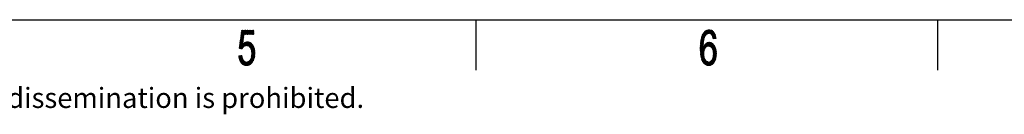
# Model space of a CAD drawing. Header units: millimetres. Extents: x 0 to 420, y 0 to 297.
# Tile 18 of 44: x 211 to 309, y 1 to 10. Entities that reach past the tile are written whole.
import ezdxf

# ---------------------------------------------------------------- set-up
doc = ezdxf.new("R2010")
doc.units = ezdxf.units.MM
doc.layers.add('1', color=7, linetype='Continuous', true_color=0xffffff)

msp = doc.modelspace()

# ---------------------------------------------------------------- linework, layer by layer
at = {"layer": '1', "color": 18, "linetype": 'Continuous', "lineweight": 25}
for p, q in [((10, 10), (410, 10)), ((256, 10), (256, 5)), ((302, 10), (302, 5))]:
    msp.add_line(p, q, dxfattribs=at)
at = {"layer": '1', "color": 18, "linetype": 'Continuous', "lineweight": 13}
for p, q in [((233.114, 8.952), (232.52, 7.924)), ((232.529, 7.99), (233.085, 8.952)), ((233.055, 8.952), (232.538, 8.056)), ((232.546, 8.122), (233.026, 8.952)), ((232.997, 8.952), (232.555, 8.187)), ((232.564, 8.253), (232.967, 8.952)), ((232.938, 8.952), (232.573, 8.319)), ((232.581, 8.385), (232.909, 8.952)), ((232.879, 8.952), (232.59, 8.451)), ((232.599, 8.517), (232.85, 8.952)), ((232.821, 8.952), (232.607, 8.583)), ((232.616, 8.648), (232.791, 8.952)), ((232.762, 8.952), (232.625, 8.714)), ((232.633, 8.78), (232.733, 8.952)), ((232.703, 8.952), (232.642, 8.846)), ((233.874, 8.844), (232.642, 8.844)), ((232.643, 8.85), (232.882, 8.436)), ((232.645, 8.869), (233.874, 8.869)), ((233.874, 8.895), (232.648, 8.895)), ((232.888, 8.477), (232.648, 8.892)), ((232.651, 8.912), (232.674, 8.952)), ((232.652, 8.92), (233.874, 8.92)), ((232.654, 8.933), (232.893, 8.518)), ((233.874, 8.946), (232.655, 8.946)), ((232.909, 8.542), (232.672, 8.952)), ((232.701, 8.952), (232.938, 8.542)), ((232.967, 8.542), (232.73, 8.952)), ((232.76, 8.952), (232.997, 8.542)), ((233.026, 8.542), (232.789, 8.952)), ((232.818, 8.952), (233.055, 8.542)), ((233.085, 8.542), (232.848, 8.952)), ((232.877, 8.952), (233.114, 8.542)), ((233.143, 8.542), (232.906, 8.952)), ((232.906, 8.542), (233.143, 8.952)), ((232.936, 8.952), (233.173, 8.542)), ((233.173, 8.952), (232.936, 8.542)), ((233.202, 8.542), (232.965, 8.952)), ((232.965, 8.542), (233.202, 8.952)), ((232.994, 8.952), (233.231, 8.542)), ((233.231, 8.952), (232.994, 8.542)), ((233.261, 8.542), (233.024, 8.952)), ((233.024, 8.542), (233.261, 8.952)), ((233.053, 8.952), (233.29, 8.542)), ((233.29, 8.952), (233.053, 8.542)), ((233.319, 8.542), (233.082, 8.952)), ((233.082, 8.542), (233.319, 8.952)), ((233.112, 8.952), (233.349, 8.542)), ((233.349, 8.952), (233.112, 8.542)), ((233.378, 8.542), (233.141, 8.952)), ((233.141, 8.542), (233.378, 8.952)), ((233.17, 8.952), (233.407, 8.542)), ((233.407, 8.952), (233.17, 8.542)), ((233.437, 8.542), (233.2, 8.952)), ((233.2, 8.542), (233.437, 8.952)), ((233.229, 8.952), (233.466, 8.542)), ((233.466, 8.952), (233.229, 8.542)), ((233.495, 8.542), (233.258, 8.952)), ((233.258, 8.542), (233.495, 8.952)), ((233.288, 8.952), (233.525, 8.542)), ((233.525, 8.952), (233.288, 8.542)), ((233.554, 8.542), (233.317, 8.952)), ((233.317, 8.542), (233.554, 8.952)), ((233.346, 8.952), (233.583, 8.542)), ((233.583, 8.952), (233.346, 8.542)), ((233.613, 8.542), (233.376, 8.952)), ((233.376, 8.542), (233.613, 8.952)), ((233.405, 8.952), (233.642, 8.542)), ((233.642, 8.952), (233.405, 8.542)), ((233.671, 8.542), (233.434, 8.952)), ((233.434, 8.542), (233.671, 8.952)), ((233.464, 8.952), (233.701, 8.542)), ((233.701, 8.952), (233.464, 8.542)), ((233.73, 8.542), (233.493, 8.952)), ((233.493, 8.542), (233.73, 8.952)), ((233.522, 8.952), (233.759, 8.542)), ((233.759, 8.952), (233.522, 8.542)), ((233.789, 8.542), (233.552, 8.952)), ((233.552, 8.542), (233.789, 8.952)), ((233.581, 8.952), (233.818, 8.542)), ((233.818, 8.952), (233.581, 8.542)), ((233.847, 8.542), (233.61, 8.952)), ((233.61, 8.542), (233.847, 8.952)), ((233.64, 8.952), (233.874, 8.546)), ((233.874, 8.948), (233.64, 8.542)), ((233.874, 8.597), (233.669, 8.952)), ((233.669, 8.542), (233.874, 8.897)), ((233.698, 8.952), (233.874, 8.647)), ((233.874, 8.847), (233.698, 8.542)), ((233.874, 8.698), (233.728, 8.952)), ((233.757, 8.952), (233.874, 8.749)), ((233.874, 8.8), (233.786, 8.952)), ((233.816, 8.952), (233.874, 8.851)), ((233.874, 8.901), (233.845, 8.952)), ((278.368, 7.593), (279.183, 9.005)), ((279.15, 8.999), (278.374, 7.655)), ((278.382, 7.719), (279.117, 8.993)), ((279.084, 8.987), (278.389, 7.783)), ((278.397, 7.848), (279.052, 8.981)), ((279.019, 8.975), (278.405, 7.912)), ((278.413, 7.977), (278.984, 8.966)), ((278.937, 8.935), (278.427, 8.051)), ((278.448, 8.14), (278.89, 8.905)), ((278.843, 8.874), (278.47, 8.228)), ((278.492, 8.316), (278.796, 8.844)), ((278.791, 8.84), (278.96, 8.546)), ((279.63, 8.844), (278.797, 8.844)), ((278.984, 8.557), (278.812, 8.854)), ((278.833, 8.868), (279.007, 8.568)), ((278.836, 8.869), (279.599, 8.869)), ((279.03, 8.578), (278.855, 8.882)), ((279.568, 8.895), (278.875, 8.895)), ((278.876, 8.896), (279.053, 8.589)), ((279.216, 9.012), (278.885, 8.438)), ((279.077, 8.599), (278.897, 8.909)), ((278.914, 8.92), (279.538, 8.92)), ((278.919, 8.923), (279.1, 8.61)), ((279.123, 8.62), (278.94, 8.937)), ((279.507, 8.946), (278.953, 8.946)), ((278.961, 8.951), (279.146, 8.631)), ((278.982, 8.556), (279.245, 9.011)), ((279.17, 8.641), (278.983, 8.965)), ((278.997, 8.971), (279.428, 8.971)), ((279.007, 8.973), (279.193, 8.652)), ((279.271, 9.006), (279.022, 8.574)), ((279.218, 8.66), (279.034, 8.978)), ((279.06, 8.983), (279.253, 8.65)), ((279.062, 8.593), (279.297, 9)), ((279.288, 8.64), (279.087, 8.988)), ((279.323, 8.994), (279.102, 8.611)), ((279.113, 8.993), (279.323, 8.63)), ((279.313, 8.996), (279.134, 8.996)), ((279.358, 8.62), (279.14, 8.997)), ((279.141, 8.629), (279.349, 8.988)), ((279.166, 9.002), (279.408, 8.584)), ((279.375, 8.983), (279.181, 8.647)), ((279.479, 8.512), (279.193, 9.007)), ((279.218, 8.66), (279.401, 8.977)), ((279.219, 9.012), (279.734, 8.121)), ((279.427, 8.971), (279.243, 8.652)), ((279.761, 8.124), (279.25, 9.01)), ((279.268, 8.645), (279.453, 8.965)), ((279.284, 9.003), (279.789, 8.128)), ((279.479, 8.96), (279.294, 8.638)), ((279.816, 8.131), (279.317, 8.995)), ((279.319, 8.631), (279.503, 8.949)), ((279.522, 8.933), (279.344, 8.624)), ((279.351, 8.988), (279.844, 8.134)), ((279.369, 8.617), (279.542, 8.916)), ((279.872, 8.137), (279.384, 8.981)), ((279.562, 8.9), (279.39, 8.602)), ((279.409, 8.583), (279.582, 8.884)), ((279.418, 8.973), (279.899, 8.14)), ((279.602, 8.867), (279.427, 8.565)), ((279.446, 8.546), (279.622, 8.851)), ((279.926, 8.144), (279.452, 8.966)), ((279.642, 8.834), (279.464, 8.527)), ((279.485, 8.958), (279.91, 8.223)), ((279.894, 8.301), (279.536, 8.922)), ((279.592, 8.875), (279.878, 8.379)), ((279.862, 8.458), (279.648, 8.829)), ((232.425, 7.199), (232.799, 7.848)), ((232.809, 7.916), (232.433, 7.265)), ((232.442, 7.331), (232.818, 7.983)), ((232.828, 8.05), (232.451, 7.397)), ((232.46, 7.463), (232.837, 8.117)), ((232.847, 8.184), (232.468, 7.529)), ((232.477, 7.595), (232.856, 8.251)), ((232.865, 8.318), (232.486, 7.66)), ((232.494, 7.726), (232.875, 8.386)), ((232.884, 8.453), (232.503, 7.792)), ((232.511, 7.853), (232.8, 7.853)), ((232.512, 7.858), (232.894, 8.52)), ((232.512, 7.858), (232.841, 7.287)), ((232.804, 7.879), (232.514, 7.879)), ((232.858, 7.309), (232.517, 7.899)), ((232.518, 7.904), (232.807, 7.904)), ((232.811, 7.93), (232.521, 7.93)), ((232.523, 7.94), (232.874, 7.331)), ((232.524, 7.955), (232.814, 7.955)), ((232.894, 7.349), (232.528, 7.982)), ((232.818, 7.98), (232.528, 7.98)), ((232.531, 8.006), (232.822, 8.006)), ((232.533, 8.023), (232.767, 7.618)), ((232.825, 8.031), (232.535, 8.031)), ((232.538, 8.057), (232.829, 8.057)), ((232.773, 7.659), (232.539, 8.064)), ((232.832, 8.082), (232.541, 8.082)), ((232.544, 8.106), (232.779, 7.7)), ((232.545, 8.107), (232.836, 8.107)), ((232.839, 8.133), (232.548, 8.133)), ((232.784, 7.741), (232.55, 8.147)), ((232.551, 8.158), (232.843, 8.158)), ((232.555, 8.189), (232.79, 7.782)), ((232.846, 8.184), (232.555, 8.184)), ((232.558, 8.209), (232.85, 8.209)), ((232.854, 8.234), (232.561, 8.234)), ((232.796, 7.823), (232.561, 8.23)), ((232.565, 8.26), (232.857, 8.26)), ((232.566, 8.271), (232.802, 7.864)), ((232.861, 8.285), (232.568, 8.285)), ((232.571, 8.311), (232.864, 8.311)), ((232.807, 7.904), (232.572, 8.313)), ((232.868, 8.336), (232.575, 8.336)), ((232.577, 8.354), (232.813, 7.945)), ((232.578, 8.361), (232.871, 8.361)), ((232.875, 8.387), (232.581, 8.387)), ((232.819, 7.986), (232.583, 8.395)), ((232.585, 8.412), (232.879, 8.412)), ((232.882, 8.438), (232.588, 8.438)), ((232.588, 8.437), (232.825, 8.027)), ((232.591, 8.463), (232.886, 8.463)), ((232.83, 8.068), (232.594, 8.478)), ((232.889, 8.488), (232.595, 8.488)), ((232.598, 8.514), (232.893, 8.514)), ((232.599, 8.519), (232.836, 8.109)), ((232.896, 8.539), (232.602, 8.539)), ((232.842, 8.15), (232.604, 8.561)), ((232.605, 8.565), (233.874, 8.565)), ((233.874, 8.59), (232.608, 8.59)), ((232.61, 8.602), (232.847, 8.191)), ((232.612, 8.615), (233.874, 8.615)), ((232.853, 8.231), (232.615, 8.643)), ((233.874, 8.641), (232.615, 8.641)), ((232.618, 8.666), (233.874, 8.666)), ((232.621, 8.685), (232.859, 8.272)), ((233.874, 8.692), (232.622, 8.692)), ((232.625, 8.717), (233.874, 8.717)), ((232.865, 8.313), (232.626, 8.726)), ((233.874, 8.742), (232.628, 8.742)), ((232.632, 8.768), (233.874, 8.768)), ((232.632, 8.767), (232.87, 8.354)), ((233.874, 8.793), (232.635, 8.793)), ((232.876, 8.395), (232.637, 8.809)), ((232.638, 8.819), (233.874, 8.819)), ((233.728, 8.542), (233.874, 8.796)), ((233.874, 8.745), (233.757, 8.542)), ((233.786, 8.542), (233.874, 8.694)), ((233.874, 8.643), (233.816, 8.542)), ((233.845, 8.542), (233.874, 8.593)), ((233.874, 8.542), (233.874, 8.542)), ((278.691, 7.899), (278.358, 7.323)), ((278.36, 7.377), (278.708, 7.979)), ((278.725, 8.059), (278.362, 7.431)), ((278.364, 7.485), (278.755, 8.163)), ((278.815, 8.317), (278.366, 7.539)), ((278.398, 7.853), (278.686, 7.853)), ((278.688, 7.879), (278.401, 7.879)), ((278.402, 7.887), (278.656, 7.448)), ((278.404, 7.904), (278.692, 7.904)), ((278.697, 7.93), (278.407, 7.93)), ((278.658, 7.496), (278.407, 7.929)), ((278.41, 7.955), (278.703, 7.955)), ((278.412, 7.971), (278.659, 7.544)), ((278.708, 7.98), (278.413, 7.98)), ((278.661, 7.592), (278.417, 8.013)), ((278.417, 8.006), (278.713, 8.006)), ((278.719, 8.031), (278.422, 8.031)), ((278.426, 8.049), (278.663, 7.639)), ((278.428, 8.057), (278.724, 8.057)), ((278.729, 8.082), (278.434, 8.082)), ((278.668, 7.682), (278.435, 8.085)), ((278.44, 8.107), (278.735, 8.107)), ((278.444, 8.12), (278.672, 7.725)), ((278.743, 8.133), (278.447, 8.133)), ((278.677, 7.768), (278.452, 8.156)), ((278.453, 8.158), (278.753, 8.158)), ((278.763, 8.184), (278.459, 8.184)), ((278.461, 8.192), (278.681, 7.811)), ((278.465, 8.209), (278.773, 8.209)), ((278.686, 7.853), (278.47, 8.227)), ((278.783, 8.234), (278.472, 8.234)), ((278.478, 8.26), (278.793, 8.26)), ((278.479, 8.263), (278.69, 7.896)), ((278.803, 8.285), (278.484, 8.285)), ((278.698, 7.934), (278.487, 8.299)), ((278.49, 8.311), (278.812, 8.311)), ((278.822, 8.336), (278.496, 8.336)), ((278.496, 8.334), (278.706, 7.971)), ((278.505, 8.361), (278.832, 8.361)), ((278.714, 8.008), (278.507, 8.366)), ((278.849, 8.387), (278.516, 8.387)), ((278.52, 8.395), (278.722, 8.045)), ((278.527, 8.412), (278.867, 8.412)), ((278.73, 8.082), (278.532, 8.424)), ((278.884, 8.438), (278.538, 8.438)), ((278.545, 8.453), (278.738, 8.119)), ((278.549, 8.463), (278.902, 8.463)), ((278.694, 8.718), (278.556, 8.478)), ((278.75, 8.149), (278.558, 8.482)), ((278.92, 8.488), (278.56, 8.488)), ((278.57, 8.511), (278.762, 8.179)), ((278.571, 8.514), (278.937, 8.514)), ((278.955, 8.539), (278.582, 8.539)), ((278.773, 8.21), (278.583, 8.54)), ((278.593, 8.565), (279, 8.565)), ((278.595, 8.569), (278.785, 8.24)), ((279.056, 8.59), (278.604, 8.59)), ((278.797, 8.271), (278.608, 8.598)), ((278.616, 8.615), (279.112, 8.615)), ((278.622, 8.624), (278.809, 8.301)), ((279.168, 8.641), (278.635, 8.641)), ((278.82, 8.331), (278.639, 8.646)), ((278.655, 8.666), (279.767, 8.666)), ((278.656, 8.668), (278.832, 8.362)), ((278.848, 8.385), (278.673, 8.689)), ((279.753, 8.692), (278.674, 8.692)), ((278.689, 8.711), (278.864, 8.408)), ((278.694, 8.717), (279.739, 8.717)), ((278.88, 8.431), (278.706, 8.733)), ((279.726, 8.742), (278.713, 8.742)), ((278.723, 8.755), (278.896, 8.454)), ((278.732, 8.768), (279.712, 8.768)), ((278.912, 8.477), (278.739, 8.777)), ((279.691, 8.793), (278.752, 8.793)), ((278.756, 8.799), (278.928, 8.5)), ((278.771, 8.819), (279.661, 8.819)), ((278.944, 8.523), (278.773, 8.821)), ((279.78, 8.641), (279.285, 8.641)), ((279.376, 8.615), (279.794, 8.615)), ((279.808, 8.59), (279.402, 8.59)), ((279.427, 8.565), (279.821, 8.565)), ((279.835, 8.539), (279.452, 8.539)), ((279.477, 8.514), (279.849, 8.514)), ((279.483, 8.508), (279.661, 8.818)), ((279.681, 8.802), (279.501, 8.49)), ((279.856, 8.488), (279.502, 8.488)), ((279.517, 8.466), (279.701, 8.785)), ((279.518, 8.463), (279.861, 8.463)), ((279.866, 8.438), (279.526, 8.438)), ((279.716, 8.76), (279.527, 8.433)), ((279.706, 8.118), (279.53, 8.423)), ((279.534, 8.412), (279.872, 8.412)), ((279.537, 8.4), (279.73, 8.734)), ((279.877, 8.387), (279.541, 8.387)), ((279.744, 8.708), (279.548, 8.367)), ((279.549, 8.361), (279.882, 8.361)), ((279.887, 8.336), (279.557, 8.336)), ((279.558, 8.334), (279.759, 8.681)), ((279.564, 8.314), (279.679, 8.115)), ((279.565, 8.311), (279.892, 8.311)), ((279.773, 8.655), (279.568, 8.301)), ((279.897, 8.285), (279.573, 8.285)), ((279.578, 8.267), (279.787, 8.629)), ((279.581, 8.26), (279.902, 8.26)), ((279.801, 8.602), (279.588, 8.234)), ((279.908, 8.234), (279.588, 8.234)), ((279.596, 8.209), (279.913, 8.209)), ((279.651, 8.112), (279.598, 8.205)), ((279.599, 8.201), (279.815, 8.576)), ((279.918, 8.184), (279.604, 8.184)), ((279.829, 8.55), (279.609, 8.168)), ((279.612, 8.158), (279.923, 8.158)), ((279.619, 8.135), (279.843, 8.524)), ((279.835, 8.133), (279.62, 8.133)), ((279.855, 8.493), (279.634, 8.11)), ((279.665, 8.114), (279.863, 8.455)), ((279.87, 8.418), (279.697, 8.117)), ((279.728, 8.121), (279.878, 8.38)), ((279.886, 8.343), (279.76, 8.124)), ((279.791, 8.128), (279.893, 8.305)), ((279.901, 8.267), (279.822, 8.131)), ((279.854, 8.135), (279.909, 8.23)), ((279.916, 8.192), (279.885, 8.138)), ((279.916, 8.142), (279.924, 8.155)), ((232.419, 7.154), (232.419, 7.155)), ((232.751, 7.168), (232.421, 7.168)), ((232.424, 7.196), (232.452, 7.148)), ((232.424, 7.193), (232.77, 7.193)), ((232.79, 7.781), (232.427, 7.153)), ((232.789, 7.218), (232.427, 7.218)), ((232.485, 7.142), (232.43, 7.237)), ((232.431, 7.244), (232.808, 7.244)), ((232.827, 7.269), (232.434, 7.269)), ((232.435, 7.279), (232.518, 7.136)), ((232.437, 7.295), (232.847, 7.295)), ((232.55, 7.13), (232.441, 7.32)), ((232.866, 7.32), (232.441, 7.32)), ((232.444, 7.345), (232.885, 7.345)), ((232.446, 7.361), (232.583, 7.124)), ((232.954, 7.371), (232.447, 7.371)), ((232.451, 7.396), (233.024, 7.396)), ((232.616, 7.118), (232.452, 7.403)), ((232.454, 7.148), (232.781, 7.714)), ((233.094, 7.422), (232.454, 7.422)), ((232.457, 7.447), (233.799, 7.447)), ((232.457, 7.444), (232.649, 7.112)), ((233.785, 7.472), (232.461, 7.472)), ((232.682, 7.106), (232.462, 7.486)), ((232.464, 7.498), (233.772, 7.498)), ((233.751, 7.523), (232.467, 7.523)), ((232.468, 7.527), (232.708, 7.111)), ((232.471, 7.549), (233.728, 7.549)), ((232.725, 7.133), (232.473, 7.568)), ((233.706, 7.574), (232.474, 7.574)), ((232.478, 7.599), (233.683, 7.599)), ((232.479, 7.61), (232.741, 7.155)), ((232.771, 7.647), (232.48, 7.143)), ((232.768, 7.625), (232.481, 7.625)), ((232.758, 7.177), (232.484, 7.651)), ((232.484, 7.65), (232.772, 7.65)), ((232.485, 7.142), (232.732, 7.142)), ((232.775, 7.676), (232.488, 7.676)), ((232.49, 7.692), (232.775, 7.199)), ((232.491, 7.701), (232.779, 7.701)), ((232.782, 7.726), (232.494, 7.726)), ((232.791, 7.221), (232.495, 7.734)), ((232.498, 7.752), (232.786, 7.752)), ((232.789, 7.777), (232.501, 7.777)), ((232.501, 7.775), (232.808, 7.243)), ((232.504, 7.803), (232.793, 7.803)), ((232.824, 7.265), (232.506, 7.816)), ((232.507, 7.138), (232.781, 7.613)), ((232.797, 7.828), (232.508, 7.828)), ((232.831, 7.649), (232.533, 7.133)), ((232.56, 7.128), (232.882, 7.686)), ((232.933, 7.723), (232.586, 7.123)), ((232.613, 7.118), (232.983, 7.76)), ((232.712, 7.117), (232.622, 7.117)), ((233.02, 7.772), (232.639, 7.114)), ((232.666, 7.109), (233.053, 7.78)), ((233.087, 7.788), (232.692, 7.104)), ((232.773, 7.607), (232.918, 7.357)), ((232.783, 7.211), (233.121, 7.796)), ((232.942, 7.366), (232.794, 7.622)), ((233.66, 7.625), (232.797, 7.625)), ((232.815, 7.637), (232.966, 7.375)), ((232.832, 7.65), (233.637, 7.65)), ((232.991, 7.384), (232.835, 7.653)), ((232.856, 7.668), (233.015, 7.393)), ((233.614, 7.676), (232.867, 7.676)), ((233.039, 7.402), (232.877, 7.683)), ((233.155, 7.804), (232.892, 7.348)), ((232.897, 7.698), (233.063, 7.41)), ((232.902, 7.701), (233.574, 7.701)), ((233.087, 7.419), (232.918, 7.713)), ((232.929, 7.361), (233.189, 7.812)), ((233.531, 7.726), (232.937, 7.726)), ((232.939, 7.728), (233.112, 7.428)), ((233.136, 7.437), (232.959, 7.743)), ((233.223, 7.819), (232.966, 7.375)), ((232.972, 7.752), (233.488, 7.752)), ((232.98, 7.758), (233.166, 7.436)), ((233.003, 7.389), (233.25, 7.817)), ((233.2, 7.428), (233.003, 7.769)), ((233.029, 7.775), (233.234, 7.419)), ((233.277, 7.812), (233.04, 7.402)), ((233.444, 7.777), (233.04, 7.777)), ((233.268, 7.411), (233.055, 7.781)), ((233.078, 7.416), (233.304, 7.807)), ((233.081, 7.787), (233.303, 7.402)), ((233.337, 7.393), (233.107, 7.793)), ((233.33, 7.803), (233.115, 7.429)), ((233.132, 7.799), (233.383, 7.365)), ((233.15, 7.803), (233.331, 7.803)), ((233.15, 7.44), (233.357, 7.798)), ((233.449, 7.302), (233.158, 7.805)), ((233.384, 7.793), (233.176, 7.434)), ((233.184, 7.811), (233.514, 7.239)), ((233.202, 7.427), (233.41, 7.789)), ((233.976, 6.49), (233.21, 7.817)), ((233.812, 7.422), (233.225, 7.422)), ((233.436, 7.782), (233.227, 7.421)), ((233.238, 7.819), (233.979, 6.536)), ((233.253, 7.414), (233.458, 7.769)), ((233.982, 6.581), (233.271, 7.813)), ((233.48, 7.756), (233.279, 7.408)), ((233.303, 7.807), (233.985, 6.626)), ((233.304, 7.402), (233.502, 7.744)), ((233.326, 7.396), (233.826, 7.396)), ((233.524, 7.731), (233.33, 7.395)), ((233.989, 6.671), (233.336, 7.802)), ((233.355, 7.389), (233.545, 7.718)), ((233.369, 7.796), (233.987, 6.726)), ((233.567, 7.705), (233.375, 7.372)), ((233.839, 7.371), (233.377, 7.371)), ((233.394, 7.354), (233.589, 7.692)), ((233.982, 6.784), (233.401, 7.79)), ((233.403, 7.345), (233.853, 7.345)), ((233.611, 7.679), (233.413, 7.336)), ((233.866, 7.32), (233.43, 7.32)), ((233.432, 7.318), (233.629, 7.659)), ((233.435, 7.783), (233.977, 6.843)), ((233.647, 7.639), (233.451, 7.3)), ((233.456, 7.295), (233.879, 7.295)), ((233.47, 7.282), (233.665, 7.62)), ((233.973, 6.902), (233.479, 7.757)), ((233.892, 7.269), (233.483, 7.269)), ((233.683, 7.6), (233.489, 7.264)), ((233.507, 7.246), (233.7, 7.58)), ((233.509, 7.244), (233.899, 7.244)), ((233.524, 7.731), (233.968, 6.961)), ((233.718, 7.56), (233.526, 7.227)), ((233.906, 7.218), (233.53, 7.218)), ((233.538, 7.198), (233.736, 7.54)), ((233.54, 7.195), (233.973, 6.445)), ((233.541, 7.193), (233.913, 7.193)), ((233.754, 7.52), (233.551, 7.169)), ((233.92, 7.168), (233.552, 7.168)), ((233.563, 7.142), (233.927, 7.142)), ((233.564, 7.14), (233.771, 7.499)), ((233.956, 7.032), (233.568, 7.705)), ((233.933, 7.117), (233.574, 7.117)), ((233.785, 7.473), (233.576, 7.111)), ((233.585, 7.091), (233.94, 7.091)), ((233.589, 7.082), (233.799, 7.446)), ((233.947, 7.066), (233.596, 7.066)), ((233.813, 7.42), (233.601, 7.053)), ((233.607, 7.041), (233.954, 7.041)), ((233.614, 7.676), (233.93, 7.128)), ((233.614, 7.024), (233.827, 7.393)), ((233.961, 7.015), (233.618, 7.015)), ((233.974, 6.885), (233.625, 6.28)), ((233.841, 7.367), (233.627, 6.995)), ((233.969, 6.4), (233.629, 6.99)), ((233.629, 6.99), (233.966, 6.99)), ((233.636, 6.96), (233.855, 7.34)), ((233.968, 6.964), (233.636, 6.964)), ((233.638, 6.939), (233.97, 6.939)), ((233.639, 6.356), (233.971, 6.93)), ((233.869, 7.314), (233.641, 6.918)), ((233.641, 6.918), (233.963, 6.361)), ((233.972, 6.914), (233.641, 6.914)), ((233.644, 6.888), (233.974, 6.888)), ((233.645, 6.875), (233.883, 7.287)), ((233.967, 6.975), (233.646, 6.418)), ((233.895, 7.257), (233.65, 6.832)), ((233.652, 6.481), (233.961, 7.015)), ((233.655, 6.79), (233.905, 7.223)), ((233.952, 7.05), (233.659, 6.543)), ((233.914, 7.188), (233.66, 6.747)), ((233.664, 6.704), (233.924, 7.153)), ((233.666, 6.606), (233.942, 7.084)), ((233.933, 7.119), (233.669, 6.662)), ((233.905, 7.223), (233.696, 7.585)), ((278.352, 7.142), (278.823, 7.142)), ((278.353, 7.161), (278.671, 7.712)), ((278.664, 7.65), (278.353, 7.11)), ((278.834, 7.168), (278.353, 7.168)), ((278.353, 7.16), (278.704, 6.552)), ((278.812, 7.117), (278.353, 7.117)), ((278.708, 6.493), (278.353, 7.109)), ((278.7, 6.61), (278.354, 7.208)), ((278.354, 7.193), (278.852, 7.193)), ((278.354, 7.091), (278.8, 7.091)), ((278.789, 7.066), (278.354, 7.066)), ((278.677, 7.774), (278.355, 7.215)), ((278.355, 7.063), (278.661, 7.593)), ((278.878, 7.218), (278.355, 7.218)), ((278.355, 7.055), (278.713, 6.435)), ((278.355, 7.041), (278.778, 7.041)), ((278.659, 7.539), (278.356, 7.015)), ((278.356, 7.256), (278.701, 6.659)), ((278.356, 7.244), (278.903, 7.244)), ((278.767, 7.015), (278.356, 7.015)), ((278.357, 7.269), (278.684, 7.836)), ((278.357, 7.295), (278.954, 7.295)), ((278.928, 7.269), (278.357, 7.269)), ((278.728, 6.357), (278.357, 7.001)), ((278.357, 6.99), (278.755, 6.99)), ((278.358, 6.967), (278.657, 7.485)), ((278.652, 7.32), (278.358, 7.32)), ((278.706, 6.701), (278.358, 7.304)), ((278.744, 6.964), (278.358, 6.964)), ((278.359, 7.352), (278.711, 6.744)), ((278.359, 7.345), (278.652, 7.345)), ((278.359, 6.947), (278.748, 6.272)), ((278.359, 6.939), (278.733, 6.939)), ((278.655, 7.431), (278.36, 6.919)), ((278.653, 7.371), (278.36, 7.371)), ((278.73, 6.914), (278.36, 6.914)), ((278.716, 6.786), (278.361, 7.4)), ((278.361, 7.396), (278.654, 7.396)), ((278.361, 6.871), (278.654, 7.377)), ((279.199, 5.441), (278.361, 6.892)), ((278.361, 6.888), (278.727, 6.888)), ((278.655, 7.422), (278.362, 7.422)), ((278.363, 7.448), (278.72, 6.828)), ((278.363, 7.447), (278.656, 7.447)), ((278.652, 7.323), (278.363, 6.823)), ((278.364, 7.498), (278.658, 7.498)), ((278.725, 6.87), (278.364, 7.496)), ((278.657, 7.472), (278.364, 7.472)), ((278.365, 6.775), (278.813, 7.552)), ((278.659, 7.523), (278.365, 7.523)), ((278.883, 7.622), (278.366, 6.727)), ((278.366, 7.549), (278.659, 7.549)), ((278.366, 7.544), (278.73, 6.913)), ((278.66, 7.574), (278.367, 7.574)), ((278.368, 7.599), (278.661, 7.599)), ((278.738, 6.95), (278.368, 7.591)), ((278.662, 7.625), (278.37, 7.625)), ((278.371, 6.684), (278.938, 7.667)), ((278.371, 7.636), (278.751, 6.979)), ((278.373, 7.65), (278.664, 7.65)), ((278.981, 7.69), (278.376, 6.642)), ((278.667, 7.676), (278.376, 7.676)), ((278.763, 7.008), (278.377, 7.678)), ((278.379, 7.701), (278.67, 7.701)), ((278.381, 6.601), (279.023, 7.713)), ((278.672, 7.726), (278.382, 7.726)), ((278.382, 7.72), (278.776, 7.037)), ((278.386, 7.752), (278.675, 7.752)), ((279.066, 7.735), (278.386, 6.559)), ((278.789, 7.065), (278.387, 7.762)), ((278.678, 7.777), (278.389, 7.777)), ((278.392, 7.804), (278.653, 7.352)), ((278.392, 7.803), (278.68, 7.803)), ((278.392, 6.517), (279.101, 7.746)), ((278.683, 7.828), (278.395, 7.828)), ((278.654, 7.4), (278.397, 7.846)), ((279.134, 7.751), (278.397, 6.475)), ((278.402, 6.433), (279.166, 7.757)), ((278.764, 7.01), (278.407, 6.392)), ((278.413, 6.351), (278.728, 6.897)), ((278.979, 7.32), (278.66, 7.32)), ((278.666, 7.33), (278.802, 7.094)), ((278.675, 7.345), (279.023, 7.345)), ((278.814, 7.123), (278.68, 7.355)), ((279.114, 7.371), (278.69, 7.371)), ((278.695, 7.38), (278.827, 7.152)), ((278.705, 7.396), (279.786, 7.396)), ((278.84, 7.18), (278.71, 7.405)), ((279.773, 7.422), (278.719, 7.422)), ((278.725, 7.43), (278.858, 7.199)), ((278.734, 7.447), (279.76, 7.447)), ((278.877, 7.218), (278.739, 7.456)), ((279.741, 7.472), (278.749, 7.472)), ((278.754, 7.481), (278.895, 7.236)), ((278.764, 7.498), (279.719, 7.498)), ((278.914, 7.255), (278.769, 7.506)), ((279.698, 7.523), (278.784, 7.523)), ((278.787, 7.526), (278.933, 7.273)), ((278.951, 7.292), (278.805, 7.544)), ((278.81, 7.549), (279.676, 7.549)), ((278.824, 7.563), (278.97, 7.311)), ((279.654, 7.574), (278.835, 7.574)), ((278.988, 7.329), (278.843, 7.582)), ((278.86, 7.599), (279.633, 7.599)), ((278.861, 7.6), (279.01, 7.342)), ((279.036, 7.349), (278.88, 7.619)), ((279.611, 7.625), (278.886, 7.625)), ((279.199, 7.762), (278.894, 7.235)), ((278.898, 7.637), (279.061, 7.356)), ((278.911, 7.65), (279.574, 7.65)), ((279.086, 7.363), (278.917, 7.656)), ((278.94, 7.668), (279.112, 7.37)), ((279.533, 7.676), (278.954, 7.676)), ((279.137, 7.377), (278.962, 7.68)), ((278.964, 7.304), (279.231, 7.768)), ((278.984, 7.692), (279.162, 7.384)), ((279.001, 7.701), (279.492, 7.701)), ((279.188, 7.39), (279.007, 7.704)), ((279.26, 7.768), (279.015, 7.343)), ((279.029, 7.716), (279.223, 7.381)), ((279.451, 7.726), (279.049, 7.726)), ((279.05, 7.353), (279.287, 7.763)), ((279.258, 7.371), (279.052, 7.728)), ((279.074, 7.74), (279.293, 7.361)), ((279.313, 7.758), (279.085, 7.363)), ((279.328, 7.351), (279.1, 7.746)), ((279.12, 7.373), (279.34, 7.753)), ((279.127, 7.75), (279.363, 7.341)), ((279.136, 7.752), (279.347, 7.752)), ((279.423, 7.288), (279.153, 7.755)), ((279.366, 7.748), (279.155, 7.382)), ((279.18, 7.759), (279.496, 7.213)), ((279.189, 7.39), (279.393, 7.743)), ((279.956, 6.466), (279.207, 7.764)), ((279.419, 7.738), (279.214, 7.383)), ((279.234, 7.768), (279.96, 6.511)), ((279.239, 7.376), (279.444, 7.73)), ((279.799, 7.371), (279.258, 7.371)), ((279.963, 6.555), (279.264, 7.767)), ((279.466, 7.717), (279.265, 7.369)), ((279.29, 7.362), (279.487, 7.704)), ((279.296, 7.761), (279.967, 6.6)), ((279.509, 7.69), (279.315, 7.355)), ((279.969, 6.647), (279.329, 7.755)), ((279.341, 7.348), (279.531, 7.677)), ((279.349, 7.345), (279.812, 7.345)), ((279.362, 7.749), (279.964, 6.706)), ((279.552, 7.663), (279.366, 7.341)), ((279.386, 7.325), (279.574, 7.65)), ((279.825, 7.32), (279.392, 7.32)), ((279.96, 6.764), (279.395, 7.743)), ((279.595, 7.637), (279.405, 7.307)), ((279.416, 7.295), (279.838, 7.295)), ((279.423, 7.288), (279.615, 7.62)), ((279.428, 7.737), (279.956, 6.822)), ((279.851, 7.269), (279.441, 7.269)), ((279.633, 7.599), (279.442, 7.269)), ((279.46, 7.25), (279.65, 7.579)), ((279.466, 7.244), (279.864, 7.244)), ((279.951, 6.881), (279.47, 7.714)), ((279.668, 7.558), (279.478, 7.231)), ((279.876, 7.218), (279.49, 7.218)), ((279.497, 7.212), (279.685, 7.538)), ((279.703, 7.517), (279.515, 7.193)), ((279.515, 7.193), (279.883, 7.193)), ((279.516, 7.686), (279.947, 6.939)), ((279.531, 7.17), (279.72, 7.497)), ((279.89, 7.168), (279.532, 7.168)), ((279.543, 7.142), (279.896, 7.142)), ((279.737, 7.476), (279.544, 7.14)), ((279.903, 7.117), (279.553, 7.117)), ((279.556, 7.111), (279.755, 7.456)), ((279.558, 7.104), (279.953, 6.421)), ((279.926, 7.026), (279.562, 7.658)), ((279.564, 7.091), (279.909, 7.091)), ((279.769, 7.43), (279.568, 7.081)), ((279.916, 7.066), (279.574, 7.066)), ((279.58, 7.051), (279.783, 7.403)), ((279.585, 7.041), (279.923, 7.041)), ((279.797, 7.376), (279.592, 7.022)), ((279.929, 7.015), (279.595, 7.015)), ((279.605, 6.992), (279.811, 7.349)), ((279.605, 6.99), (279.936, 6.99)), ((279.608, 7.629), (279.902, 7.118)), ((279.942, 6.964), (279.616, 6.964)), ((279.824, 7.322), (279.617, 6.962)), ((279.626, 6.939), (279.947, 6.939)), ((279.629, 6.932), (279.838, 7.295)), ((279.949, 6.376), (279.629, 6.932)), ((279.949, 6.914), (279.63, 6.914)), ((279.852, 7.268), (279.633, 6.889)), ((279.633, 6.888), (279.951, 6.888)), ((279.634, 6.332), (279.951, 6.881)), ((279.635, 6.87), (279.946, 6.332)), ((279.638, 6.846), (279.866, 7.241)), ((279.948, 6.926), (279.64, 6.393)), ((279.878, 7.212), (279.642, 6.803)), ((279.646, 6.455), (279.942, 6.966)), ((279.647, 6.76), (279.887, 7.177)), ((279.896, 7.142), (279.651, 6.717)), ((279.933, 7.002), (279.653, 6.517)), ((279.656, 6.674), (279.905, 7.107)), ((279.659, 6.578), (279.924, 7.037)), ((279.914, 7.072), (279.66, 6.631)), ((279.878, 7.21), (279.698, 7.522)), ((232.691, 6.406), (232.367, 6.406)), ((232.369, 6.392), (232.385, 6.419)), ((232.371, 6.38), (232.696, 6.38)), ((232.372, 6.372), (232.873, 5.504)), ((232.701, 6.355), (232.374, 6.355)), ((232.416, 6.423), (232.375, 6.351)), ((232.914, 5.484), (232.375, 6.418)), ((232.378, 6.329), (232.706, 6.329)), ((232.381, 6.31), (232.448, 6.427)), ((232.832, 5.524), (232.382, 6.304)), ((232.712, 6.304), (232.382, 6.304)), ((232.385, 6.279), (232.717, 6.279)), ((232.48, 6.431), (232.387, 6.27)), ((232.722, 6.253), (232.389, 6.253)), ((232.392, 6.237), (232.791, 5.544)), ((232.393, 6.229), (232.511, 6.434)), ((232.393, 6.228), (232.727, 6.228)), ((232.732, 6.202), (232.397, 6.202)), ((232.543, 6.438), (232.399, 6.189)), ((232.4, 6.177), (232.737, 6.177)), ((232.402, 6.421), (232.952, 5.469)), ((232.744, 5.576), (232.402, 6.169)), ((232.404, 6.148), (232.574, 6.442)), ((232.747, 6.152), (232.404, 6.152)), ((232.411, 6.126), (232.759, 6.126)), ((232.606, 6.446), (232.415, 6.115)), ((232.772, 6.101), (232.419, 6.101)), ((232.425, 6.083), (232.637, 6.45)), ((232.428, 6.075), (232.785, 6.075)), ((232.984, 5.464), (232.43, 6.425)), ((232.431, 6.067), (232.678, 5.639)), ((232.669, 6.453), (232.436, 6.051)), ((232.797, 6.05), (232.437, 6.05)), ((232.445, 6.025), (232.81, 6.025)), ((232.447, 6.019), (232.686, 6.432)), ((232.823, 5.999), (232.454, 5.999)), ((232.457, 6.428), (233.016, 5.46)), ((232.693, 6.394), (232.458, 5.987)), ((232.462, 5.974), (232.836, 5.974)), ((232.469, 5.955), (232.701, 6.357)), ((232.855, 5.948), (232.471, 5.948)), ((232.613, 5.701), (232.473, 5.944)), ((232.708, 6.319), (232.48, 5.923)), ((232.48, 5.923), (232.884, 5.923)), ((232.482, 6.431), (232.686, 6.431)), ((233.048, 5.455), (232.485, 6.431)), ((232.913, 5.898), (232.49, 5.898)), ((232.492, 5.894), (232.716, 6.281)), ((232.724, 6.244), (232.508, 5.869)), ((232.512, 6.435), (233.08, 5.451)), ((232.523, 5.845), (232.731, 6.206)), ((232.739, 6.168), (232.538, 5.82)), ((233.112, 5.446), (232.539, 6.438)), ((232.553, 5.795), (232.752, 6.14)), ((232.567, 6.441), (232.829, 5.988)), ((232.766, 6.113), (232.568, 5.77)), ((232.583, 5.746), (232.779, 6.086)), ((232.731, 6.208), (232.594, 6.444)), ((232.793, 6.059), (232.598, 5.721)), ((232.615, 5.699), (232.807, 6.032)), ((232.622, 6.448), (232.715, 6.286)), ((232.82, 6.004), (232.634, 5.681)), ((232.7, 6.364), (232.649, 6.451)), ((232.652, 5.663), (232.834, 5.977)), ((232.849, 5.953), (232.671, 5.645)), ((232.676, 6.454), (232.684, 6.442)), ((232.69, 5.627), (232.869, 5.936)), ((232.888, 5.919), (232.709, 5.609)), ((232.728, 5.591), (232.908, 5.902)), ((232.848, 5.954), (233.144, 5.442)), ((233.172, 5.444), (232.907, 5.903)), ((233.415, 5.918), (233.141, 5.442)), ((233.171, 5.444), (233.49, 5.996)), ((233.981, 6.796), (233.204, 5.45)), ((233.237, 5.456), (233.985, 6.751)), ((233.988, 6.706), (233.27, 5.462)), ((233.303, 5.468), (233.987, 6.654)), ((233.983, 6.596), (233.336, 5.475)), ((233.368, 5.481), (233.979, 6.538)), ((233.558, 5.588), (233.386, 5.886)), ((233.81, 5.898), (233.396, 5.898)), ((233.975, 6.48), (233.401, 5.487)), ((233.404, 5.906), (233.579, 5.602)), ((233.42, 5.923), (233.821, 5.923)), ((233.6, 5.616), (233.422, 5.925)), ((233.44, 5.944), (233.621, 5.631)), ((233.832, 5.948), (233.445, 5.948)), ((233.447, 5.515), (233.971, 6.423)), ((233.638, 5.653), (233.459, 5.963)), ((233.469, 5.974), (233.844, 5.974)), ((233.477, 5.982), (233.654, 5.675)), ((233.855, 5.999), (233.493, 5.999)), ((233.961, 6.355), (233.495, 5.547)), ((233.671, 5.698), (233.495, 6.002)), ((233.514, 6.021), (233.687, 5.72)), ((233.517, 6.025), (233.866, 6.025)), ((233.704, 5.742), (233.528, 6.047)), ((233.877, 6.05), (233.529, 6.05)), ((233.54, 6.076), (233.72, 5.764)), ((233.54, 6.075), (233.888, 6.075)), ((233.542, 5.578), (233.941, 6.269)), ((233.55, 6.1), (233.978, 6.841)), ((233.899, 6.101), (233.55, 6.101)), ((233.737, 5.786), (233.552, 6.106)), ((233.561, 6.126), (233.907, 6.126)), ((233.565, 6.135), (233.753, 5.808)), ((233.913, 6.152), (233.571, 6.152)), ((233.77, 5.831), (233.577, 6.165)), ((233.582, 6.177), (233.919, 6.177)), ((233.589, 6.194), (233.786, 5.853)), ((233.921, 6.183), (233.589, 5.609)), ((233.925, 6.202), (233.593, 6.202)), ((233.801, 5.878), (233.602, 6.224)), ((233.603, 6.228), (233.931, 6.228)), ((233.614, 6.254), (233.814, 5.907)), ((233.937, 6.253), (233.614, 6.253)), ((233.624, 6.279), (233.943, 6.279)), ((233.827, 5.936), (233.626, 6.283)), ((233.949, 6.304), (233.633, 6.304)), ((233.635, 6.319), (233.839, 5.964)), ((233.636, 6.329), (233.955, 6.329)), ((233.961, 6.355), (233.639, 6.355)), ((233.852, 5.993), (233.64, 6.361)), ((233.642, 6.38), (233.967, 6.38)), ((233.97, 6.406), (233.644, 6.406)), ((233.644, 6.404), (233.865, 6.022)), ((233.976, 6.863), (233.647, 6.863)), ((233.647, 6.431), (233.971, 6.431)), ((233.954, 6.325), (233.648, 6.855)), ((233.877, 6.051), (233.649, 6.447)), ((233.65, 6.837), (233.978, 6.837)), ((233.973, 6.456), (233.65, 6.456)), ((233.98, 6.812), (233.652, 6.812)), ((233.653, 6.49), (233.89, 6.08)), ((233.653, 6.482), (233.975, 6.482)), ((233.655, 6.793), (233.946, 6.289)), ((233.655, 6.787), (233.982, 6.787)), ((233.977, 6.507), (233.655, 6.507)), ((233.984, 6.761), (233.658, 6.761)), ((233.903, 6.109), (233.658, 6.533)), ((233.658, 6.533), (233.979, 6.533)), ((233.661, 6.736), (233.986, 6.736)), ((233.981, 6.558), (233.661, 6.558)), ((233.937, 6.252), (233.662, 6.73)), ((233.663, 6.575), (233.912, 6.144)), ((233.988, 6.71), (233.664, 6.71)), ((233.664, 6.583), (233.982, 6.583)), ((233.666, 6.685), (233.99, 6.685)), ((233.984, 6.609), (233.666, 6.609)), ((233.666, 5.692), (233.889, 6.078)), ((233.92, 6.18), (233.667, 6.618)), ((233.668, 6.667), (233.929, 6.216)), ((233.988, 6.66), (233.669, 6.66)), ((233.669, 6.634), (233.986, 6.634)), ((278.724, 6.863), (278.362, 6.863)), ((278.362, 6.838), (279.166, 5.447)), ((278.363, 6.837), (278.721, 6.837)), ((278.719, 6.812), (278.363, 6.812)), ((278.364, 6.787), (278.716, 6.787)), ((279.133, 5.453), (278.364, 6.784)), ((278.713, 6.761), (278.365, 6.761)), ((278.366, 6.736), (278.71, 6.736)), ((278.366, 6.73), (279.1, 5.459)), ((278.707, 6.71), (278.367, 6.71)), ((278.371, 6.685), (278.704, 6.685)), ((279.067, 5.466), (278.373, 6.668)), ((278.701, 6.66), (278.374, 6.66)), ((278.377, 6.634), (278.698, 6.634)), ((278.7, 6.609), (278.38, 6.609)), ((278.381, 6.603), (279.034, 5.472)), ((278.383, 6.583), (278.702, 6.583)), ((278.704, 6.558), (278.386, 6.558)), ((279.001, 5.478), (278.389, 6.539)), ((278.39, 6.533), (278.706, 6.533)), ((278.707, 6.507), (278.393, 6.507)), ((278.396, 6.482), (278.709, 6.482)), ((278.397, 6.474), (278.969, 5.484)), ((278.711, 6.456), (278.399, 6.456)), ((278.402, 6.431), (278.713, 6.431)), ((278.922, 5.513), (278.405, 6.409)), ((278.717, 6.406), (278.405, 6.406)), ((278.409, 6.38), (278.723, 6.38)), ((278.729, 6.355), (278.412, 6.355)), ((278.416, 6.339), (278.876, 5.543)), ((278.419, 6.329), (278.735, 6.329)), ((278.721, 6.834), (278.422, 6.316)), ((278.741, 6.304), (278.425, 6.304)), ((278.431, 6.28), (278.714, 6.77)), ((278.431, 6.279), (278.747, 6.279)), ((278.753, 6.253), (278.438, 6.253)), ((278.829, 5.573), (278.439, 6.249)), ((278.706, 6.706), (278.44, 6.245)), ((278.444, 6.228), (278.759, 6.228)), ((278.449, 6.21), (278.699, 6.643)), ((278.767, 6.202), (278.451, 6.202)), ((278.457, 6.177), (278.782, 6.177)), ((278.701, 6.595), (278.458, 6.174)), ((278.462, 6.158), (278.783, 5.603)), ((278.797, 6.152), (278.463, 6.152)), ((278.467, 6.139), (278.704, 6.55)), ((278.47, 6.126), (278.813, 6.126)), ((278.708, 6.505), (278.476, 6.104)), ((278.828, 6.101), (278.476, 6.101)), ((278.483, 6.075), (278.843, 6.075)), ((278.484, 6.068), (278.711, 6.46)), ((278.7, 5.694), (278.484, 6.068)), ((278.858, 6.05), (278.492, 6.05)), ((278.714, 6.416), (278.497, 6.039)), ((278.503, 6.025), (278.873, 6.025)), ((278.51, 6.01), (278.723, 6.38)), ((278.889, 5.999), (278.515, 5.999)), ((278.731, 6.343), (278.523, 5.982)), ((278.526, 5.974), (278.904, 5.974)), ((278.536, 5.953), (278.74, 6.307)), ((278.919, 5.948), (278.538, 5.948)), ((278.748, 6.271), (278.548, 5.925)), ((278.549, 5.923), (278.934, 5.923)), ((278.561, 5.896), (278.757, 6.235)), ((278.951, 5.898), (278.561, 5.898)), ((278.767, 6.202), (278.574, 5.868)), ((278.587, 5.839), (278.782, 6.177)), ((278.797, 6.152), (278.603, 5.817)), ((278.62, 5.795), (278.812, 6.127)), ((278.827, 6.102), (278.637, 5.774)), ((278.654, 5.752), (278.842, 6.077)), ((278.857, 6.052), (278.671, 5.731)), ((278.688, 5.71), (278.872, 6.027)), ((278.887, 6.002), (278.705, 5.688)), ((278.722, 5.667), (278.901, 5.978)), ((278.916, 5.953), (278.739, 5.645)), ((278.756, 5.624), (278.931, 5.928)), ((278.946, 5.903), (278.776, 5.607)), ((278.797, 5.593), (278.968, 5.89)), ((278.969, 5.89), (279.226, 5.445)), ((279.18, 5.444), (279.481, 5.965)), ((279.961, 6.746), (279.208, 5.441)), ((279.241, 5.447), (279.965, 6.701)), ((279.968, 6.656), (279.273, 5.453)), ((279.306, 5.459), (279.967, 6.604)), ((279.962, 6.545), (279.339, 5.465)), ((279.372, 5.471), (279.958, 6.486)), ((279.953, 6.427), (279.404, 5.477)), ((279.586, 5.584), (279.41, 5.887)), ((279.81, 5.898), (279.419, 5.898)), ((279.428, 5.907), (279.605, 5.6)), ((279.443, 5.923), (279.822, 5.923)), ((279.623, 5.621), (279.446, 5.927)), ((279.447, 5.499), (279.949, 6.368)), ((279.464, 5.946), (279.64, 5.642)), ((279.834, 5.948), (279.466, 5.948)), ((279.658, 5.662), (279.482, 5.966)), ((279.489, 5.974), (279.846, 5.974)), ((279.941, 6.305), (279.492, 5.527)), ((279.5, 5.986), (279.675, 5.683)), ((279.858, 5.999), (279.512, 5.999)), ((279.692, 5.703), (279.518, 6.005)), ((279.53, 6.025), (279.87, 6.025)), ((279.532, 6.031), (279.71, 5.724)), ((279.537, 5.554), (279.918, 6.214)), ((279.876, 6.05), (279.54, 6.05)), ((279.727, 5.745), (279.544, 6.062)), ((279.55, 6.075), (279.883, 6.075)), ((279.556, 6.092), (279.745, 5.765)), ((279.889, 6.101), (279.56, 6.101)), ((279.561, 6.104), (279.958, 6.791)), ((279.76, 5.79), (279.568, 6.122)), ((279.57, 6.126), (279.896, 6.126)), ((279.58, 6.152), (279.773, 5.818)), ((279.902, 6.152), (279.58, 6.152)), ((279.895, 6.123), (279.582, 5.582)), ((279.59, 6.177), (279.909, 6.177)), ((279.786, 5.846), (279.592, 6.182)), ((279.915, 6.202), (279.6, 6.202)), ((279.604, 6.212), (279.799, 5.874)), ((279.61, 6.228), (279.922, 6.228)), ((279.812, 5.902), (279.616, 6.242)), ((279.928, 6.253), (279.62, 6.253)), ((279.955, 6.836), (279.625, 6.266)), ((279.628, 6.272), (279.826, 5.93)), ((279.629, 6.279), (279.934, 6.279)), ((279.941, 6.304), (279.631, 6.304)), ((279.839, 5.958), (279.632, 6.316)), ((279.634, 6.329), (279.945, 6.329)), ((279.953, 6.863), (279.636, 6.863)), ((279.947, 6.355), (279.636, 6.355)), ((279.637, 6.359), (279.852, 5.986)), ((279.638, 6.837), (279.955, 6.837)), ((279.639, 6.38), (279.949, 6.38)), ((279.956, 6.812), (279.641, 6.812)), ((279.951, 6.406), (279.641, 6.406)), ((279.865, 6.014), (279.641, 6.402)), ((279.938, 6.294), (279.642, 6.808)), ((279.644, 6.787), (279.958, 6.787)), ((279.644, 6.431), (279.953, 6.431)), ((279.645, 6.445), (279.876, 6.047)), ((279.96, 6.761), (279.646, 6.761)), ((279.955, 6.456), (279.647, 6.456)), ((279.648, 6.746), (279.929, 6.258)), ((279.649, 6.736), (279.962, 6.736)), ((279.649, 6.482), (279.957, 6.482)), ((279.884, 6.082), (279.65, 6.488)), ((279.964, 6.71), (279.652, 6.71)), ((279.959, 6.507), (279.652, 6.507)), ((279.654, 6.685), (279.966, 6.685)), ((279.654, 6.533), (279.961, 6.533)), ((279.654, 6.532), (279.893, 6.117)), ((279.92, 6.223), (279.655, 6.684)), ((279.968, 6.66), (279.657, 6.66)), ((279.964, 6.558), (279.657, 6.558)), ((279.659, 6.583), (279.965, 6.583)), ((279.902, 6.153), (279.659, 6.575)), ((279.66, 6.634), (279.969, 6.634)), ((279.66, 5.665), (279.872, 6.032)), ((279.661, 6.622), (279.911, 6.188)), ((279.967, 6.609), (279.662, 6.609)), ((232.506, 5.872), (232.942, 5.872)), ((232.971, 5.847), (232.521, 5.847)), ((232.537, 5.821), (233.04, 5.821)), ((233.143, 5.796), (232.552, 5.796)), ((232.568, 5.771), (233.725, 5.771)), ((233.706, 5.745), (232.583, 5.745)), ((232.599, 5.72), (233.687, 5.72)), ((233.668, 5.694), (232.62, 5.694)), ((232.646, 5.669), (233.649, 5.669)), ((233.63, 5.644), (232.673, 5.644)), ((232.699, 5.618), (233.603, 5.618)), ((233.564, 5.593), (232.726, 5.593)), ((232.927, 5.885), (232.747, 5.573)), ((232.753, 5.567), (233.526, 5.567)), ((232.767, 5.556), (232.947, 5.868)), ((232.966, 5.851), (232.79, 5.545)), ((233.488, 5.542), (232.796, 5.542)), ((232.813, 5.534), (232.986, 5.835)), ((233.012, 5.828), (232.835, 5.523)), ((232.848, 5.517), (233.449, 5.517)), ((232.858, 5.512), (233.037, 5.822)), ((233.063, 5.816), (232.881, 5.5)), ((233.411, 5.491), (232.9, 5.491)), ((232.904, 5.489), (233.089, 5.809)), ((233.115, 5.803), (232.927, 5.478)), ((232.951, 5.469), (233.14, 5.797)), ((232.966, 5.851), (233.198, 5.449)), ((232.974, 5.466), (233.288, 5.466)), ((233.171, 5.799), (232.978, 5.465)), ((233.005, 5.461), (233.206, 5.809)), ((233.225, 5.454), (233.008, 5.829)), ((233.242, 5.82), (233.032, 5.457)), ((233.042, 5.821), (233.251, 5.459)), ((233.059, 5.454), (233.277, 5.83)), ((233.278, 5.464), (233.077, 5.812)), ((233.312, 5.84), (233.087, 5.45)), ((233.111, 5.804), (233.304, 5.469)), ((233.114, 5.446), (233.347, 5.85)), ((233.331, 5.474), (233.145, 5.796)), ((233.744, 5.796), (233.16, 5.796)), ((233.172, 5.799), (233.357, 5.479)), ((233.384, 5.484), (233.197, 5.807)), ((233.222, 5.814), (233.409, 5.49)), ((233.43, 5.504), (233.247, 5.821)), ((233.247, 5.821), (233.763, 5.821)), ((233.272, 5.829), (233.452, 5.518)), ((233.473, 5.532), (233.298, 5.836)), ((233.323, 5.843), (233.494, 5.546)), ((233.782, 5.847), (233.334, 5.847)), ((233.515, 5.56), (233.348, 5.851)), ((233.367, 5.867), (233.537, 5.574)), ((233.372, 5.872), (233.799, 5.872)), ((278.572, 5.872), (279.012, 5.872)), ((279.072, 5.847), (278.584, 5.847)), ((278.586, 5.842), (278.593, 5.83)), ((278.599, 5.821), (279.132, 5.821)), ((279.192, 5.796), (278.62, 5.796)), ((278.64, 5.771), (279.749, 5.771)), ((279.728, 5.745), (278.66, 5.745)), ((278.68, 5.72), (279.706, 5.72)), ((279.685, 5.694), (278.7, 5.694)), ((278.72, 5.669), (279.663, 5.669)), ((279.642, 5.644), (278.741, 5.644)), ((278.761, 5.618), (279.62, 5.618)), ((279.599, 5.593), (278.798, 5.593)), ((278.992, 5.88), (278.818, 5.58)), ((278.838, 5.567), (279.559, 5.567)), ((278.84, 5.566), (279.016, 5.87)), ((279.039, 5.86), (278.861, 5.552)), ((279.517, 5.542), (278.877, 5.542)), ((278.883, 5.538), (279.063, 5.851)), ((279.086, 5.841), (278.904, 5.525)), ((278.917, 5.517), (279.475, 5.517)), ((278.925, 5.511), (279.11, 5.831)), ((279.134, 5.821), (278.947, 5.497)), ((279.433, 5.491), (278.956, 5.491)), ((278.968, 5.484), (279.157, 5.811)), ((279.181, 5.801), (278.995, 5.479)), ((279.252, 5.449), (279.007, 5.874)), ((279.021, 5.474), (279.208, 5.797)), ((279.046, 5.858), (279.279, 5.454)), ((279.244, 5.808), (279.048, 5.469)), ((279.066, 5.466), (279.344, 5.466)), ((279.074, 5.464), (279.279, 5.819)), ((279.306, 5.459), (279.085, 5.841)), ((279.315, 5.83), (279.101, 5.459)), ((279.124, 5.825), (279.332, 5.464)), ((279.127, 5.454), (279.351, 5.841)), ((279.401, 5.877), (279.154, 5.449)), ((279.359, 5.468), (279.162, 5.808)), ((279.2, 5.794), (279.385, 5.473)), ((279.762, 5.796), (279.205, 5.796)), ((279.412, 5.478), (279.225, 5.802)), ((279.25, 5.81), (279.434, 5.491)), ((279.455, 5.505), (279.275, 5.818)), ((279.287, 5.821), (279.774, 5.821)), ((279.299, 5.825), (279.477, 5.518)), ((279.499, 5.531), (279.324, 5.833)), ((279.349, 5.841), (279.52, 5.544)), ((279.786, 5.847), (279.369, 5.847)), ((279.542, 5.557), (279.374, 5.848)), ((279.392, 5.868), (279.564, 5.571)), ((279.396, 5.872), (279.798, 5.872))]:
    msp.add_line(p, q, dxfattribs=at)

# ---------------------------------------------------------------- texts
at = {"color": 250, "lineweight": 18, "insert": (131.019, 3.243), "char_height": 2, "attachment_point": 1}
msp.add_mtext_dynamic_manual_height_columns('Goermicro Electronics confidential documents{\\fSimSun|b0|i0|c134|p2;, }unauthorized dissemination is prohibited{\\fSimSun|b0|i0|c134|p2;.}', width=165.7312, gutter_width=1, heights=[0], dxfattribs=at)

doc.saveas('drawing.dxf')
